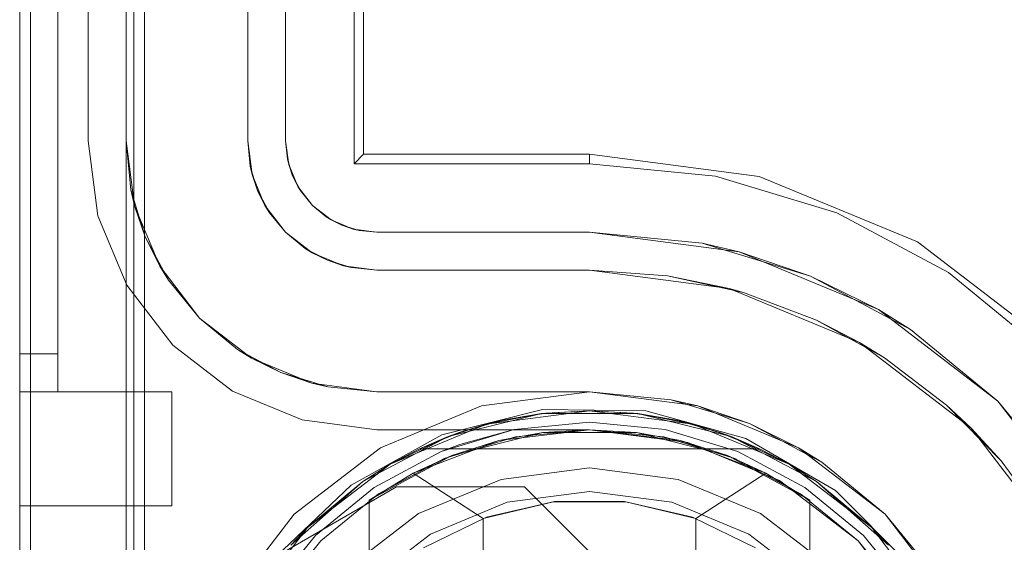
# Model space of a CAD drawing. Extents: x -420 to 300, y 62 to 1112.
# Tile 13 of 227: x -301.483 to -301.224, y 232.343 to 232.48. Entities that reach past the tile are written whole.
import ezdxf

# ---------------------------------------------------------------- set-up
doc = ezdxf.new("R2010")
doc.units = 0
doc.layers.get('0').update_dxf_attribs({"lineweight": 13})

# ---------------------------------------------------------------- blocks, each defined once
blk = doc.blocks.new('Blockreferenz-A06CPV2DL0', base_point=(-301.48312, 232.12239))
at = {"color": 251, "linetype": 'ByBlock', "lineweight": -2, "ltscale": 0.13, "true_color": 0x636363}
for p, q in [((-301.48313, 235.57239), (-301.48313, 232.27239)), ((-301.45025, 235.57239), (-301.45025, 232.27239)), ((-301.48025, 235.55207), (-301.48025, 232.29439)), ((-301.39513, 232.44239), (-301.39513, 235.40239)), ((-301.3926, 232.44492), (-301.3926, 235.39986)), ((-301.46513, 232.44839), (-301.46513, 235.39639)), ((-301.46513, 235.39639), (-301.46513, 232.44839)), ((-301.41313, 232.44839), (-301.41313, 235.39639)), ((-301.41313, 235.39639), (-301.41313, 232.44839)), ((-301.46254, 232.42872), (-301.46513, 232.44839)), ((-301.46513, 232.44839), (-301.46254, 232.42872)), ((-301.46513, 232.44839), (-301.46513, 232.44839)), ((-301.41313, 232.44839), (-301.41267, 232.44371)), ((-301.41232, 232.44218), (-301.41313, 232.44839)), ((-301.41267, 232.44371), (-301.41313, 232.44839)), ((-301.41313, 232.44839), (-301.41313, 232.44839)), ((-301.3926, 232.44492), (-301.39513, 232.44239)), ((-301.33313, 232.44492), (-301.3926, 232.44492)), ((-301.28848, 232.43904), (-301.33313, 232.44492)), ((-301.33313, 232.44492), (-301.33313, 232.44239)), ((-301.41267, 232.44371), (-301.41232, 232.44218)), ((-301.41131, 232.43921), (-301.41267, 232.44371)), ((-301.40992, 232.43639), (-301.41232, 232.44218)), ((-301.41232, 232.44218), (-301.41131, 232.43921)), ((-301.33313, 232.44239), (-301.39513, 232.44239)), ((-301.29997, 232.43913), (-301.33313, 232.44239)), ((-301.41131, 232.43921), (-301.40992, 232.43639)), ((-301.40909, 232.43506), (-301.41131, 232.43921)), ((-301.26808, 232.42945), (-301.29997, 232.43913)), ((-301.24687, 232.42181), (-301.28848, 232.43904)), ((-301.4061, 232.43142), (-301.40992, 232.43639)), ((-301.40992, 232.43639), (-301.40909, 232.43506)), ((-301.40909, 232.43506), (-301.4061, 232.43142)), ((-301.4061, 232.43142), (-301.40909, 232.43506)), ((-301.40113, 232.42761), (-301.4061, 232.43142)), ((-301.4061, 232.43142), (-301.40247, 232.42844)), ((-301.40247, 232.42844), (-301.4061, 232.43142)), ((-301.45495, 232.41039), (-301.46254, 232.42872)), ((-301.46254, 232.42872), (-301.45495, 232.41039)), ((-301.40247, 232.42844), (-301.40113, 232.42761)), ((-301.39832, 232.42622), (-301.40247, 232.42844)), ((-301.23869, 232.41374), (-301.26808, 232.42945)), ((-301.40113, 232.42761), (-301.39832, 232.42622)), ((-301.39535, 232.42521), (-301.40113, 232.42761)), ((-301.39832, 232.42622), (-301.39535, 232.42521)), ((-301.39382, 232.42485), (-301.39832, 232.42622)), ((-301.38913, 232.42439), (-301.39535, 232.42521)), ((-301.39535, 232.42521), (-301.39382, 232.42485)), ((-301.39382, 232.42485), (-301.38913, 232.42439)), ((-301.38913, 232.42439), (-301.39382, 232.42485)), ((-301.33313, 232.42439), (-301.38913, 232.42439)), ((-301.38913, 232.42439), (-301.33313, 232.42439)), ((-301.38913, 232.42439), (-301.38913, 232.42439)), ((-301.30348, 232.42147), (-301.33313, 232.42439)), ((-301.33313, 232.42439), (-301.29379, 232.41921)), ((-301.33313, 232.42439), (-301.33313, 232.42439)), ((-301.29379, 232.41921), (-301.30348, 232.42147)), ((-301.30348, 232.42147), (-301.27497, 232.41282)), ((-301.21114, 232.39439), (-301.24687, 232.42181)), ((-301.27497, 232.41282), (-301.29379, 232.41921)), ((-301.29379, 232.41921), (-301.25713, 232.40403)), ((-301.25713, 232.40403), (-301.27497, 232.41282)), ((-301.27497, 232.41282), (-301.24869, 232.39877)), ((-301.21293, 232.3926), (-301.23869, 232.41374)), ((-301.44287, 232.39465), (-301.45495, 232.41039)), ((-301.45495, 232.41039), (-301.44287, 232.39465)), ((-301.24869, 232.39877), (-301.25713, 232.40403)), ((-301.25713, 232.40403), (-301.22565, 232.37987)), ((-301.22565, 232.37987), (-301.24869, 232.39877)), ((-301.42713, 232.38257), (-301.44287, 232.39465)), ((-301.44287, 232.39465), (-301.42713, 232.38257)), ((-301.4088, 232.37498), (-301.42713, 232.38257)), ((-301.42713, 232.38257), (-301.4088, 232.37498)), ((-301.33313, 232.38239), (-301.3616, 232.37864)), ((-301.30466, 232.37864), (-301.33313, 232.38239)), ((-301.20675, 232.35684), (-301.22565, 232.37987)), ((-301.22565, 232.37987), (-301.2015, 232.34839)), ((-301.3616, 232.37864), (-301.38813, 232.36765)), ((-301.34556, 232.37766), (-301.37201, 232.37101)), ((-301.31829, 232.37735), (-301.34556, 232.37766)), ((-301.29201, 232.37009), (-301.31829, 232.37735)), ((-301.27813, 232.36765), (-301.30466, 232.37864)), ((-301.38913, 232.37239), (-301.4088, 232.37498)), ((-301.4088, 232.37498), (-301.38913, 232.37239)), ((-301.38913, 232.37239), (-301.38913, 232.37239)), ((-301.33313, 232.37239), (-301.38913, 232.37239)), ((-301.38913, 232.37239), (-301.33313, 232.37239)), ((-301.33313, 232.37239), (-301.33313, 232.37239)), ((-301.33313, 232.37239), (-301.30725, 232.36898)), ((-301.30725, 232.36898), (-301.33313, 232.37239)), ((-301.37201, 232.37101), (-301.39588, 232.35782)), ((-301.30725, 232.36898), (-301.28313, 232.35899)), ((-301.28313, 232.35899), (-301.30725, 232.36898)), ((-301.26844, 232.35636), (-301.29201, 232.37009)), ((-301.38813, 232.36765), (-301.41092, 232.35017)), ((-301.25535, 232.35017), (-301.27813, 232.36765)), ((-301.28313, 232.35899), (-301.26242, 232.3431)), ((-301.26242, 232.3431), (-301.28313, 232.35899)), ((-301.39588, 232.35782), (-301.4156, 232.33899)), ((-301.4156, 232.33899), (-301.38393, 232.35739)), ((-301.4156, 232.33899), (-301.38393, 232.35739)), ((-301.38393, 232.35739), (-301.35025, 232.35739)), ((-301.38393, 232.35739), (-301.35025, 232.35739)), ((-301.38393, 232.35739), (-301.38393, 232.35739)), ((-301.35025, 232.35739), (-301.32345, 232.33059)), ((-301.35025, 232.35739), (-301.32345, 232.33059)), ((-301.35025, 232.35739), (-301.35025, 232.35739)), ((-301.24916, 232.33708), (-301.26844, 232.35636)), ((-301.41092, 232.35017), (-301.4284, 232.32739)), ((-301.23787, 232.32739), (-301.25535, 232.35017)), ((-301.26242, 232.3431), (-301.24653, 232.32239)), ((-301.24653, 232.32239), (-301.26242, 232.3431))]:
    blk.add_line(p, q, dxfattribs=at)
blk = doc.blocks.new('Blockreferenz-A06CPV2HL0', base_point=(-301.44815, 231.95999))
at = {"color": 0, "linetype": 'ByBlock', "lineweight": -2, "ltscale": 0.13}
for p, q in [((-301.3704, 232.37056), (-301.3458, 232.37662)), ((-301.3458, 232.37662), (-301.3704, 232.37056)), ((-301.36031, 232.37381), (-301.33313, 232.37739)), ((-301.33313, 232.37739), (-301.36031, 232.37381)), ((-301.3458, 232.37662), (-301.36031, 232.37381)), ((-301.34466, 232.37676), (-301.35605, 232.37486)), ((-301.34466, 232.37676), (-301.35605, 232.37486)), ((-301.3458, 232.37662), (-301.35605, 232.37486)), ((-301.33313, 232.37739), (-301.3458, 232.37662)), ((-301.34466, 232.37676), (-301.3458, 232.37662)), ((-301.3458, 232.37662), (-301.32047, 232.37662)), ((-301.32047, 232.37662), (-301.3458, 232.37662)), ((-301.33313, 232.37739), (-301.34466, 232.37676)), ((-301.33313, 232.37739), (-301.34466, 232.37676)), ((-301.32161, 232.37676), (-301.33313, 232.37739)), ((-301.32047, 232.37662), (-301.33313, 232.37739)), ((-301.33313, 232.37739), (-301.30596, 232.37381)), ((-301.32161, 232.37676), (-301.33313, 232.37739)), ((-301.30596, 232.37381), (-301.33313, 232.37739)), ((-301.32047, 232.37662), (-301.32161, 232.37676)), ((-301.31022, 232.37486), (-301.32161, 232.37676)), ((-301.31022, 232.37486), (-301.32161, 232.37676)), ((-301.31022, 232.37486), (-301.32047, 232.37662)), ((-301.32047, 232.37662), (-301.29587, 232.37056)), ((-301.30596, 232.37381), (-301.32047, 232.37662)), ((-301.29587, 232.37056), (-301.32047, 232.37662)), ((-301.36716, 232.37173), (-301.35605, 232.37486)), ((-301.35855, 232.37415), (-301.36413, 232.37258)), ((-301.35605, 232.37486), (-301.36031, 232.37381)), ((-301.35605, 232.37486), (-301.35855, 232.37415)), ((-301.31022, 232.37486), (-301.29911, 232.37173)), ((-301.30596, 232.37381), (-301.31022, 232.37486)), ((-301.30772, 232.37415), (-301.31022, 232.37486)), ((-301.30214, 232.37258), (-301.30772, 232.37415)), ((-301.38563, 232.36332), (-301.36031, 232.37381)), ((-301.36031, 232.37381), (-301.38563, 232.36332)), ((-301.36716, 232.37173), (-301.37786, 232.36739)), ((-301.36716, 232.37173), (-301.37786, 232.36739)), ((-301.36031, 232.37381), (-301.3704, 232.37056)), ((-301.36716, 232.37173), (-301.3704, 232.37056)), ((-301.34548, 232.37163), (-301.36941, 232.36558)), ((-301.36031, 232.37381), (-301.36716, 232.37173)), ((-301.36413, 232.37258), (-301.36716, 232.37173)), ((-301.33313, 232.37239), (-301.35703, 232.3695)), ((-301.34548, 232.37163), (-301.35703, 232.3695)), ((-301.33313, 232.37239), (-301.34548, 232.37163)), ((-301.32079, 232.37163), (-301.34548, 232.37163)), ((-301.32079, 232.37163), (-301.33313, 232.37239)), ((-301.30924, 232.3695), (-301.33313, 232.37239)), ((-301.29686, 232.36558), (-301.32079, 232.37163)), ((-301.30924, 232.3695), (-301.32079, 232.37163)), ((-301.29911, 232.37173), (-301.30596, 232.37381)), ((-301.29587, 232.37056), (-301.30596, 232.37381)), ((-301.30596, 232.37381), (-301.28063, 232.36332)), ((-301.28063, 232.36332), (-301.30596, 232.37381)), ((-301.29911, 232.37173), (-301.30214, 232.37258)), ((-301.29587, 232.37056), (-301.29911, 232.37173)), ((-301.28841, 232.36739), (-301.29911, 232.37173)), ((-301.28841, 232.36739), (-301.29911, 232.37173)), ((-301.39283, 232.35877), (-301.3704, 232.37056)), ((-301.3704, 232.37056), (-301.39283, 232.35877)), ((-301.3704, 232.37056), (-301.38563, 232.36332)), ((-301.35703, 232.3695), (-301.37953, 232.36098)), ((-301.3704, 232.37056), (-301.37786, 232.36739)), ((-301.35703, 232.3695), (-301.36941, 232.36558)), ((-301.29686, 232.36558), (-301.30924, 232.3695)), ((-301.28673, 232.36098), (-301.30924, 232.3695)), ((-301.28841, 232.36739), (-301.29587, 232.37056)), ((-301.29587, 232.37056), (-301.27344, 232.35877)), ((-301.28063, 232.36332), (-301.29587, 232.37056)), ((-301.27344, 232.35877), (-301.29587, 232.37056)), ((-301.37786, 232.36739), (-301.38563, 232.36332)), ((-301.37786, 232.36739), (-301.28841, 232.36739)), ((-301.37786, 232.36739), (-301.37786, 232.36739)), ((-301.37786, 232.36739), (-301.28841, 232.36739)), ((-301.28063, 232.36332), (-301.28841, 232.36739)), ((-301.28841, 232.36739), (-301.28841, 232.36739)), ((-301.36941, 232.36558), (-301.39113, 232.35385)), ((-301.36941, 232.36558), (-301.37953, 232.36098)), ((-301.27513, 232.35385), (-301.29686, 232.36558)), ((-301.28673, 232.36098), (-301.29686, 232.36558)), ((-301.40738, 232.34664), (-301.38563, 232.36332)), ((-301.38563, 232.36332), (-301.40738, 232.34664)), ((-301.38563, 232.36332), (-301.39283, 232.35877)), ((-301.38563, 232.36332), (-301.39283, 232.35877)), ((-301.37953, 232.36098), (-301.39113, 232.35385)), ((-301.39113, 232.35385), (-301.37953, 232.36098)), ((-301.37953, 232.36098), (-301.36113, 232.34904)), ((-301.30513, 232.34904), (-301.28673, 232.36098)), ((-301.27513, 232.35385), (-301.28673, 232.36098)), ((-301.27513, 232.35385), (-301.28673, 232.36098)), ((-301.27344, 232.35877), (-301.28063, 232.36332)), ((-301.27344, 232.35877), (-301.28063, 232.36332)), ((-301.28063, 232.36332), (-301.25889, 232.34664)), ((-301.25889, 232.34664), (-301.28063, 232.36332)), ((-301.41178, 232.34196), (-301.39283, 232.35877)), ((-301.39283, 232.35877), (-301.41178, 232.34196)), ((-301.39283, 232.35877), (-301.40738, 232.34664)), ((-301.39283, 232.35877), (-301.40738, 232.34664)), ((-301.27344, 232.35877), (-301.25448, 232.34196)), ((-301.25889, 232.34664), (-301.27344, 232.35877)), ((-301.25889, 232.34664), (-301.27344, 232.35877)), ((-301.25448, 232.34196), (-301.27344, 232.35877)), ((-301.39113, 232.35385), (-301.39113, 232.32979)), ((-301.39113, 232.19093), (-301.39113, 232.35385)), ((-301.39113, 232.35385), (-301.39113, 232.35385)), ((-301.36113, 232.34904), (-301.34264, 232.35344)), ((-301.34233, 232.35347), (-301.36026, 232.34935)), ((-301.34264, 232.35344), (-301.32363, 232.35344)), ((-301.32394, 232.35347), (-301.34233, 232.35347)), ((-301.30601, 232.34935), (-301.32394, 232.35347)), ((-301.32363, 232.35344), (-301.30513, 232.34904)), ((-301.27513, 232.32979), (-301.27513, 232.35385)), ((-301.27513, 232.35385), (-301.27513, 232.35385)), ((-301.27513, 232.35385), (-301.27513, 232.19093)), ((-301.36026, 232.34935), (-301.37681, 232.34132)), ((-301.36113, 232.34904), (-301.36113, 232.19575)), ((-301.28946, 232.34132), (-301.30601, 232.34935)), ((-301.30513, 232.19575), (-301.30513, 232.34904)), ((-301.42407, 232.32489), (-301.40738, 232.34664)), ((-301.40738, 232.34664), (-301.42407, 232.32489)), ((-301.40738, 232.34664), (-301.41178, 232.34196)), ((-301.40738, 232.34664), (-301.41178, 232.34196)), ((-301.25448, 232.34196), (-301.25889, 232.34664)), ((-301.25448, 232.34196), (-301.25889, 232.34664)), ((-301.25889, 232.34664), (-301.2422, 232.32489)), ((-301.2422, 232.32489), (-301.25889, 232.34664))]:
    blk.add_line(p, q, dxfattribs=at)
blk = doc.blocks.new('Blockreferenz-A06CPV2LL0', base_point=(-301.48312, 232.12239))
at = {"color": 9, "linetype": 'ByBlock', "lineweight": -2, "ltscale": 0.13, "true_color": 0xc1c9c4}
for p, q in [((-301.48313, 235.57239), (-301.48313, 232.27239)), ((-301.48313, 232.27239), (-301.48313, 235.57239)), ((-301.45513, 232.27239), (-301.45513, 235.57239)), ((-301.48313, 232.39239), (-301.48313, 235.45239)), ((-301.47313, 232.39239), (-301.47313, 235.45239)), ((-301.45513, 235.39639), (-301.45513, 232.44839)), ((-301.42313, 232.44839), (-301.42313, 235.39639)), ((-301.48313, 233.92239), (-301.48313, 232.39239)), ((-301.48313, 233.92239), (-301.48313, 232.38239)), ((-301.48313, 232.38239), (-301.48313, 233.92239)), ((-301.47313, 232.39239), (-301.47313, 233.92239)), ((-301.47313, 232.38239), (-301.47313, 233.92239)), ((-301.47313, 233.92239), (-301.47313, 232.38239)), ((-301.45313, 232.27239), (-301.45313, 233.62239)), ((-301.42313, 232.51239), (-301.42313, 232.44839)), ((-301.45513, 232.44839), (-301.45289, 232.43131)), ((-301.45513, 232.44839), (-301.45387, 232.43552)), ((-301.45513, 232.44839), (-301.45513, 232.27239)), ((-301.45387, 232.43552), (-301.45513, 232.44839)), ((-301.45513, 232.44839), (-301.45513, 232.44839)), ((-301.42198, 232.43959), (-301.42313, 232.44839)), ((-301.42313, 232.44839), (-301.42248, 232.44176)), ((-301.42313, 232.44839), (-301.42313, 232.44839)), ((-301.42209, 232.44048), (-301.42248, 232.44176)), ((-301.42248, 232.44176), (-301.42198, 232.43959)), ((-301.42141, 232.43822), (-301.42209, 232.44048)), ((-301.42198, 232.43959), (-301.42055, 232.43538)), ((-301.41858, 232.43139), (-301.42198, 232.43959)), ((-301.42055, 232.43538), (-301.42141, 232.43822)), ((-301.45387, 232.43552), (-301.45289, 232.43131)), ((-301.45011, 232.42313), (-301.45387, 232.43552)), ((-301.41915, 232.43276), (-301.42055, 232.43538)), ((-301.42055, 232.43538), (-301.41858, 232.43139)), ((-301.45289, 232.43131), (-301.44629, 232.41539)), ((-301.45289, 232.43131), (-301.45011, 232.42313)), ((-301.41804, 232.43068), (-301.41915, 232.43276)), ((-301.41858, 232.43139), (-301.4174, 232.4295)), ((-301.41318, 232.42435), (-301.41858, 232.43139)), ((-301.4174, 232.4295), (-301.41804, 232.43068)), ((-301.4174, 232.4295), (-301.41318, 232.42435)), ((-301.45011, 232.42313), (-301.44629, 232.41539)), ((-301.44401, 232.41172), (-301.45011, 232.42313)), ((-301.40613, 232.41895), (-301.41318, 232.42435)), ((-301.41318, 232.42435), (-301.40802, 232.42012)), ((-301.40684, 232.41949), (-301.40802, 232.42012)), ((-301.40802, 232.42012), (-301.40613, 232.41895)), ((-301.40476, 232.41838), (-301.40684, 232.41949)), ((-301.40613, 232.41895), (-301.40215, 232.41698)), ((-301.39793, 232.41555), (-301.40613, 232.41895)), ((-301.40215, 232.41698), (-301.40476, 232.41838)), ((-301.44629, 232.41539), (-301.4358, 232.40172)), ((-301.44629, 232.41539), (-301.44401, 232.41172)), ((-301.39931, 232.41612), (-301.40215, 232.41698)), ((-301.40215, 232.41698), (-301.39793, 232.41555)), ((-301.39705, 232.41543), (-301.39931, 232.41612)), ((-301.39793, 232.41555), (-301.39577, 232.41504)), ((-301.38913, 232.41439), (-301.39793, 232.41555)), ((-301.39577, 232.41504), (-301.39705, 232.41543)), ((-301.39577, 232.41504), (-301.38913, 232.41439)), ((-301.33313, 232.41439), (-301.38913, 232.41439)), ((-301.38913, 232.41439), (-301.33313, 232.41439)), ((-301.38913, 232.41439), (-301.38913, 232.41439)), ((-301.33313, 232.41439), (-301.29638, 232.40955)), ((-301.31267, 232.41291), (-301.33313, 232.41439)), ((-301.33313, 232.41439), (-301.31267, 232.41291)), ((-301.33313, 232.41439), (-301.33313, 232.41439)), ((-301.29638, 232.40955), (-301.31267, 232.41291)), ((-301.31267, 232.41291), (-301.29264, 232.4085)), ((-301.44401, 232.41172), (-301.4358, 232.40172)), ((-301.4358, 232.40172), (-301.44401, 232.41172)), ((-301.29638, 232.40955), (-301.26213, 232.39537)), ((-301.29264, 232.4085), (-301.29638, 232.40955)), ((-301.27345, 232.40124), (-301.29264, 232.4085)), ((-301.4358, 232.40172), (-301.42213, 232.39123)), ((-301.4358, 232.40172), (-301.4258, 232.39351)), ((-301.4258, 232.39351), (-301.4358, 232.40172)), ((-301.26213, 232.39537), (-301.27345, 232.40124)), ((-301.27345, 232.40124), (-301.25551, 232.3913)), ((-301.25551, 232.3913), (-301.26213, 232.39537)), ((-301.26213, 232.39537), (-301.23273, 232.3728)), ((-301.48313, 232.39239), (-301.48313, 232.39044)), ((-301.47813, 232.39239), (-301.48313, 232.39239)), ((-301.47813, 232.39239), (-301.48313, 232.39239)), ((-301.48313, 232.3898), (-301.48313, 232.39239)), ((-301.47313, 232.39239), (-301.47813, 232.39239)), ((-301.47313, 232.39239), (-301.47813, 232.39239)), ((-301.47313, 232.39044), (-301.47313, 232.39239)), ((-301.47313, 232.39044), (-301.47313, 232.39239)), ((-301.4258, 232.39351), (-301.42213, 232.39123)), ((-301.41439, 232.38742), (-301.4258, 232.39351)), ((-301.48313, 232.39044), (-301.48313, 232.38856)), ((-301.48313, 232.38739), (-301.48313, 232.3898)), ((-301.47313, 232.38856), (-301.47313, 232.39044)), ((-301.47313, 232.38856), (-301.47313, 232.39044)), ((-301.42213, 232.39123), (-301.40622, 232.38464)), ((-301.42213, 232.39123), (-301.41439, 232.38742)), ((-301.23919, 232.37887), (-301.25551, 232.3913)), ((-301.48313, 232.38856), (-301.48313, 232.38684)), ((-301.48313, 232.38532), (-301.48313, 232.38739)), ((-301.47313, 232.38684), (-301.47313, 232.38856)), ((-301.47313, 232.38684), (-301.47313, 232.38856)), ((-301.41439, 232.38742), (-301.40622, 232.38464)), ((-301.40201, 232.38366), (-301.41439, 232.38742)), ((-301.48313, 232.38684), (-301.48313, 232.38532)), ((-301.48313, 232.38532), (-301.48313, 232.38408)), ((-301.48313, 232.38373), (-301.48313, 232.38532)), ((-301.47313, 232.38532), (-301.47313, 232.38684)), ((-301.47313, 232.38532), (-301.47313, 232.38684)), ((-301.47313, 232.38408), (-301.47313, 232.38532)), ((-301.47313, 232.38408), (-301.47313, 232.38532)), ((-301.40622, 232.38464), (-301.38913, 232.38239)), ((-301.40622, 232.38464), (-301.40201, 232.38366)), ((-301.48313, 232.38408), (-301.48313, 232.38315)), ((-301.48313, 232.38273), (-301.48313, 232.38373)), ((-301.48313, 232.38315), (-301.48313, 232.38258)), ((-301.48313, 232.38239), (-301.48313, 232.38273)), ((-301.48313, 232.38258), (-301.48313, 232.38239)), ((-301.48313, 232.38239), (-301.47813, 232.38239)), ((-301.48313, 232.38239), (-301.47313, 232.38239)), ((-301.48313, 232.38239), (-301.48313, 232.37463)), ((-301.47813, 232.38239), (-301.48313, 232.38239)), ((-301.48313, 232.38239), (-301.48313, 232.38239)), ((-301.48313, 232.37463), (-301.48313, 232.38239)), ((-301.48313, 232.38239), (-301.47313, 232.38239)), ((-301.47813, 232.38239), (-301.47313, 232.38239)), ((-301.47313, 232.38239), (-301.47813, 232.38239)), ((-301.47313, 232.38315), (-301.47313, 232.38408)), ((-301.47313, 232.38315), (-301.47313, 232.38408)), ((-301.47313, 232.38258), (-301.47313, 232.38315)), ((-301.47313, 232.38258), (-301.47313, 232.38315)), ((-301.47313, 232.38239), (-301.47313, 232.38258)), ((-301.47313, 232.38239), (-301.47313, 232.38258)), ((-301.44313, 232.38239), (-301.47313, 232.38239)), ((-301.47313, 232.38239), (-301.47313, 232.38239)), ((-301.47313, 232.38239), (-301.47313, 232.38239)), ((-301.47313, 232.38239), (-301.47313, 232.38239)), ((-301.47313, 232.38239), (-301.47313, 232.38239)), ((-301.47313, 232.38239), (-301.47313, 232.38239)), ((-301.44313, 232.38239), (-301.47313, 232.38239)), ((-301.47313, 232.38239), (-301.47313, 232.38239)), ((-301.44313, 232.37463), (-301.44313, 232.38239)), ((-301.44313, 232.37463), (-301.44313, 232.38239)), ((-301.44313, 232.38239), (-301.44313, 232.38239)), ((-301.40201, 232.38366), (-301.38913, 232.38239)), ((-301.38913, 232.38239), (-301.40201, 232.38366)), ((-301.38913, 232.38239), (-301.33313, 232.38239)), ((-301.37217, 232.38239), (-301.38913, 232.38239)), ((-301.38913, 232.38239), (-301.38913, 232.38239)), ((-301.35303, 232.38239), (-301.37217, 232.38239)), ((-301.33313, 232.38239), (-301.35303, 232.38239)), ((-301.33313, 232.38239), (-301.30466, 232.37864)), ((-301.31167, 232.38028), (-301.33313, 232.38239)), ((-301.33313, 232.38239), (-301.33313, 232.38239)), ((-301.31167, 232.38028), (-301.30753, 232.37902)), ((-301.30466, 232.37864), (-301.31167, 232.38028)), ((-301.30753, 232.37902), (-301.30023, 232.37681)), ((-301.30466, 232.37864), (-301.27813, 232.36765)), ((-301.29104, 232.37402), (-301.30466, 232.37864)), ((-301.30023, 232.37681), (-301.29104, 232.37402)), ((-301.23273, 232.3728), (-301.23919, 232.37887)), ((-301.23919, 232.37887), (-301.22482, 232.36422)), ((-301.48313, 232.37463), (-301.48313, 232.36739)), ((-301.48313, 232.36739), (-301.48313, 232.37463)), ((-301.44313, 232.36739), (-301.44313, 232.37463)), ((-301.44313, 232.36739), (-301.44313, 232.37463)), ((-301.33313, 232.37439), (-301.35303, 232.37243)), ((-301.35303, 232.37243), (-301.33313, 232.37439)), ((-301.31323, 232.37243), (-301.33313, 232.37439)), ((-301.33313, 232.37439), (-301.31323, 232.37243)), ((-301.27813, 232.36765), (-301.29104, 232.37402)), ((-301.29104, 232.37402), (-301.28257, 232.36949)), ((-301.35303, 232.37243), (-301.37217, 232.36663)), ((-301.35303, 232.37243), (-301.36725, 232.36852)), ((-301.36725, 232.36852), (-301.35303, 232.37243)), ((-301.33313, 232.37239), (-301.35264, 232.37047)), ((-301.31363, 232.37047), (-301.33313, 232.37239)), ((-301.2941, 232.36663), (-301.31323, 232.37243)), ((-301.31323, 232.37243), (-301.2941, 232.36663)), ((-301.22482, 232.36422), (-301.23273, 232.3728)), ((-301.23273, 232.3728), (-301.21016, 232.34339)), ((-301.35264, 232.37047), (-301.3714, 232.36478)), ((-301.29487, 232.36478), (-301.31363, 232.37047)), ((-301.28257, 232.36949), (-301.27584, 232.3659)), ((-301.48313, 232.36739), (-301.48313, 232.36118)), ((-301.48313, 232.36118), (-301.48313, 232.36739)), ((-301.44313, 232.36118), (-301.44313, 232.36739)), ((-301.44313, 232.36118), (-301.44313, 232.36739)), ((-301.37217, 232.36663), (-301.3898, 232.3572)), ((-301.3898, 232.3572), (-301.37217, 232.36663)), ((-301.36725, 232.36852), (-301.37217, 232.36663)), ((-301.37217, 232.36663), (-301.36725, 232.36852)), ((-301.27647, 232.3572), (-301.2941, 232.36663)), ((-301.2941, 232.36663), (-301.27647, 232.3572)), ((-301.27813, 232.36765), (-301.25535, 232.35017)), ((-301.27202, 232.36385), (-301.27813, 232.36765)), ((-301.3714, 232.36478), (-301.38869, 232.35554)), ((-301.27758, 232.35554), (-301.29487, 232.36478)), ((-301.27584, 232.3659), (-301.27202, 232.36385)), ((-301.25535, 232.35017), (-301.27202, 232.36385)), ((-301.21272, 232.34766), (-301.22482, 232.36422)), ((-301.48313, 232.36118), (-301.48313, 232.35641)), ((-301.48313, 232.35641), (-301.48313, 232.36118)), ((-301.44313, 232.35641), (-301.44313, 232.36118)), ((-301.44313, 232.35641), (-301.44313, 232.36118)), ((-301.35643, 232.35932), (-301.33313, 232.36239)), ((-301.33313, 232.36239), (-301.35643, 232.35932)), ((-301.33313, 232.36239), (-301.30984, 232.35932)), ((-301.30984, 232.35932), (-301.33313, 232.36239)), ((-301.37813, 232.35033), (-301.35643, 232.35932)), ((-301.35643, 232.35932), (-301.37813, 232.35033)), ((-301.30984, 232.35932), (-301.28813, 232.35033)), ((-301.28813, 232.35033), (-301.30984, 232.35932)), ((-301.48313, 232.35641), (-301.48313, 232.35341)), ((-301.48313, 232.35341), (-301.48313, 232.35641)), ((-301.44313, 232.35341), (-301.44313, 232.35641)), ((-301.44313, 232.35341), (-301.44313, 232.35641)), ((-301.3898, 232.3572), (-301.40526, 232.34452)), ((-301.40526, 232.34452), (-301.3898, 232.3572)), ((-301.33313, 232.35615), (-301.35481, 232.3533)), ((-301.35481, 232.3533), (-301.33313, 232.35615)), ((-301.31146, 232.3533), (-301.33313, 232.35615)), ((-301.33313, 232.35615), (-301.31146, 232.3533)), ((-301.26101, 232.34452), (-301.27647, 232.3572)), ((-301.27647, 232.3572), (-301.26101, 232.34452)), ((-301.48313, 232.35341), (-301.48313, 232.35239)), ((-301.48313, 232.35239), (-301.48313, 232.35341)), ((-301.44313, 232.35239), (-301.44313, 232.35341)), ((-301.44313, 232.35239), (-301.44313, 232.35341)), ((-301.38869, 232.35554), (-301.40384, 232.3431)), ((-301.35481, 232.3533), (-301.37501, 232.34493)), ((-301.37501, 232.34493), (-301.35481, 232.3533)), ((-301.29125, 232.34493), (-301.31146, 232.3533)), ((-301.31146, 232.3533), (-301.29125, 232.34493)), ((-301.26242, 232.3431), (-301.27758, 232.35554)), ((-301.48313, 232.35239), (-301.44313, 232.35239)), ((-301.48313, 232.35239), (-301.48313, 232.35239)), ((-301.48313, 232.35239), (-301.44313, 232.35239)), ((-301.44313, 232.35239), (-301.44313, 232.35239)), ((-301.39677, 232.33603), (-301.37813, 232.35033)), ((-301.37813, 232.35033), (-301.39677, 232.33603)), ((-301.28813, 232.35033), (-301.26949, 232.33603)), ((-301.26949, 232.33603), (-301.28813, 232.35033)), ((-301.25535, 232.35017), (-301.23787, 232.32739)), ((-301.24167, 232.3335), (-301.25535, 232.35017)), ((-301.40526, 232.34452), (-301.41794, 232.32906)), ((-301.41794, 232.32906), (-301.40526, 232.34452)), ((-301.40384, 232.3431), (-301.41628, 232.32795)), ((-301.37501, 232.34493), (-301.39236, 232.33162)), ((-301.39236, 232.33162), (-301.37501, 232.34493)), ((-301.27391, 232.33162), (-301.29125, 232.34493)), ((-301.29125, 232.34493), (-301.27391, 232.33162)), ((-301.24999, 232.32795), (-301.26242, 232.3431)), ((-301.24832, 232.32906), (-301.26101, 232.34452)), ((-301.26101, 232.34452), (-301.24832, 232.32906))]:
    blk.add_line(p, q, dxfattribs=at)

msp = doc.modelspace()

# ---------------------------------------------------------------- block references
at = {"ltscale": 0.13}
for name, p in [('Blockreferenz-A06CPV2DL0', (-301.48312, 232.12239)), ('Blockreferenz-A06CPV2LL0', (-301.48312, 232.12239)), ('Blockreferenz-A06CPV2HL0', (-301.44815, 231.95999))]:
    msp.add_blockref(name, p, dxfattribs=at)

doc.saveas('drawing.dxf')
